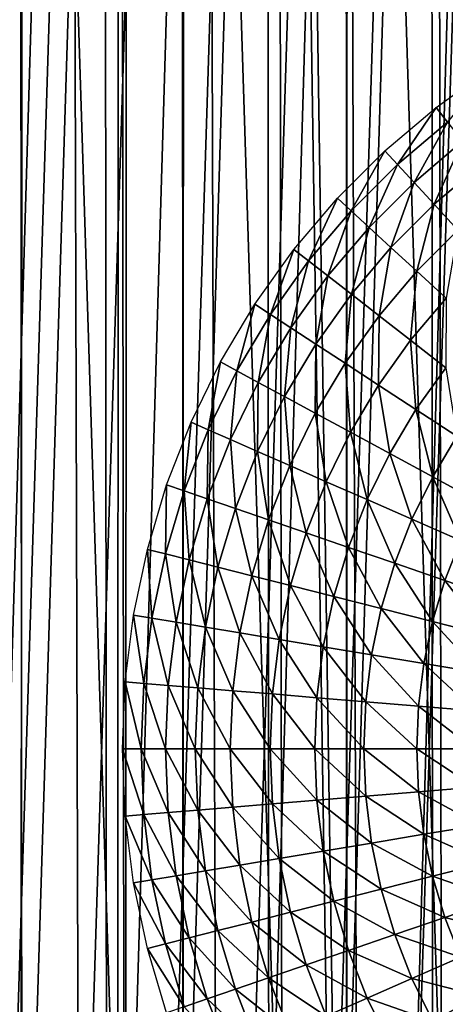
# Model space of a CAD drawing. Header units: millimetres. Extents: x -400 to 400, y -400 to 400.
# Tile 46 of 95: x -27 to -15, y -8 to 22. Entities that reach past the tile are written whole.
import ezdxf

# ---------------------------------------------------------------- set-up
doc = ezdxf.new("R2010")
doc.units = ezdxf.units.MM
doc.header["$LTSCALE"] = 52.148148
for name, color, linetype in [('1', 7, 'CONTINUOUS'), ('2', 7, 'CONTINUOUS'), ('21', 7, 'CONTINUOUS'), ('22', 7, 'CONTINUOUS'), ('33', 7, 'CONTINUOUS'), ('38', 7, 'CONTINUOUS'), ('45', 7, 'CONTINUOUS'), ('50', 7, 'CONTINUOUS'), ('9', 7, 'CONTINUOUS')]:
    doc.layers.add(name, color=color, linetype=linetype)

msp = doc.modelspace()

# ---------------------------------------------------------------- linework, layer by layer
at = {"layer": '1', "color": 253, "linetype": 'Continuous', "true_color": 0x9ca8ab}
for points in [[(-24.413, 399.255, -0.298), (-12.281, -399.81, -0.075), (-12.206, 399.815, -0.075), (-24.413, 399.255, -0.298)], [(-36.605, 398.321, -0.671), (-24.522, -399.245, -0.3), (-24.413, 399.255, -0.298), (-36.605, 398.321, -0.671)], [(-24.522, -399.245, -0.3), (-12.281, -399.81, -0.075), (-24.413, 399.255, -0.298), (-24.522, -399.245, -0.3)], [(-36.736, -398.307, -0.675), (-24.522, -399.245, -0.3), (-36.605, 398.321, -0.671), (-36.736, -398.307, -0.675)]]:
    msp.add_3dface(points, dxfattribs=at)
at = {"layer": '2', "color": 253, "linetype": 'Continuous', "true_color": 0x9ca8ab}
for points in [[(-24.155, 399.269, -1.793), (-12.086, 399.817, -1.573), (-12.181, -399.813, -1.574), (-24.155, 399.269, -1.793)], [(-36.192, 398.355, -2.157), (-24.155, 399.269, -1.793), (-24.304, -399.26, -1.796), (-36.192, 398.355, -2.157)], [(-24.304, -399.26, -1.796), (-24.155, 399.269, -1.793), (-12.181, -399.813, -1.574), (-24.304, -399.26, -1.796)], [(-36.378, -398.342, -2.162), (-36.192, 398.355, -2.157), (-24.304, -399.26, -1.796), (-36.378, -398.342, -2.162)]]:
    msp.add_3dface(points, dxfattribs=at)
at = {"layer": '21', "color": 253, "linetype": 'Continuous', "true_color": 0x9ca8ab}
for points in [[(-12.639, 77.981, 472.043), (-17.588, 77.017, 472.043), (-12.689, -77.973, 472.043), (-12.639, 77.981, 472.043)], [(-17.588, 77.017, 472.043), (-22.475, 75.734, 472.043), (-17.656, -77.002, 472.043), (-17.588, 77.017, 472.043)], [(-17.588, 77.017, 472.043), (-17.656, -77.002, 472.043), (-12.689, -77.973, 472.043), (-17.588, 77.017, 472.043)], [(-22.475, 75.734, 472.043), (-27.299, 74.13, 472.043), (-22.565, -75.706, 472.043), (-22.475, 75.734, 472.043)], [(-22.475, 75.734, 472.043), (-22.565, -75.706, 472.043), (-17.656, -77.002, 472.043), (-22.475, 75.734, 472.043)], [(-27.299, 74.13, 472.043), (-32.003, 72.227, 472.043), (-27.416, -74.086, 472.043), (-27.299, 74.13, 472.043)], [(-27.299, 74.13, 472.043), (-27.416, -74.086, 472.043), (-22.565, -75.706, 472.043), (-27.299, 74.13, 472.043)]]:
    msp.add_3dface(points, dxfattribs=at)
at = {"layer": '22', "color": 253, "linetype": 'Continuous', "true_color": 0x9ca8ab}
for points in [[(-17.588, -77.017, 470.543), (-17.656, 77.002, 470.543), (-12.684, 77.974, 470.543), (-17.588, -77.017, 470.543)], [(-12.644, -77.98, 470.543), (-17.588, -77.017, 470.543), (-12.684, 77.974, 470.543), (-12.644, -77.98, 470.543)], [(-22.473, -75.734, 470.543), (-22.567, 75.706, 470.543), (-17.656, 77.002, 470.543), (-22.473, -75.734, 470.543)], [(-17.588, -77.017, 470.543), (-22.473, -75.734, 470.543), (-17.656, 77.002, 470.543), (-17.588, -77.017, 470.543)], [(-27.298, -74.13, 470.543), (-27.417, 74.086, 470.543), (-22.567, 75.706, 470.543), (-27.298, -74.13, 470.543)], [(-22.473, -75.734, 470.543), (-27.298, -74.13, 470.543), (-22.567, 75.706, 470.543), (-22.473, -75.734, 470.543)], [(-27.298, -74.13, 470.543), (-32.003, -72.227, 470.543), (-27.417, 74.086, 470.543), (-27.298, -74.13, 470.543)]]:
    msp.add_3dface(points, dxfattribs=at)
at = {"layer": '33', "color": 253, "linetype": 'Continuous', "true_color": 0x9ca8ab}
for points in [[(-17.126, -64.975, 509.043), (-13.348, 65.858, 509.043), (-17.594, 64.851, 509.043), (-17.126, -64.975, 509.043)], [(-17.126, -64.975, 509.043), (-12.828, -65.961, 509.043), (-13.348, 65.858, 509.043), (-17.126, -64.975, 509.043)], [(-21.371, -63.705, 509.043), (-17.594, 64.851, 509.043), (-21.784, 63.566, 509.043), (-21.371, -63.705, 509.043)], [(-21.371, -63.705, 509.043), (-17.126, -64.975, 509.043), (-17.594, 64.851, 509.043), (-21.371, -63.705, 509.043)], [(-25.507, -62.167, 509.043), (-21.784, 63.566, 509.043), (-25.866, 62.019, 509.043), (-25.507, -62.167, 509.043)], [(-25.507, -62.167, 509.043), (-21.371, -63.705, 509.043), (-21.784, 63.566, 509.043), (-25.507, -62.167, 509.043)], [(-29.532, -60.356, 509.043), (-25.866, 62.019, 509.043), (-29.838, 60.206, 509.043), (-29.532, -60.356, 509.043)], [(-29.532, -60.356, 509.043), (-25.507, -62.167, 509.043), (-25.866, 62.019, 509.043), (-29.532, -60.356, 509.043)]]:
    msp.add_3dface(points, dxfattribs=at)
at = {"layer": '38', "linetype": 'Continuous'}
for points in [[(-14.928, 75.029, 496.043), (-14.686, -75.077, 496.043), (-10.124, 75.826, 496.043), (-14.928, 75.029, 496.043)], [(-14.686, -75.077, 496.043), (-9.854, -75.861, 496.043), (-10.124, 75.826, 496.043), (-14.686, -75.077, 496.043)], [(-19.683, 73.922, 496.043), (-19.47, -73.978, 496.043), (-14.928, 75.029, 496.043), (-19.683, 73.922, 496.043)], [(-19.47, -73.978, 496.043), (-14.686, -75.077, 496.043), (-14.928, 75.029, 496.043), (-19.47, -73.978, 496.043)], [(-24.393, 72.502, 496.043), (-24.211, -72.563, 496.043), (-19.683, 73.922, 496.043), (-24.393, 72.502, 496.043)], [(-24.211, -72.563, 496.043), (-19.47, -73.978, 496.043), (-19.683, 73.922, 496.043), (-24.211, -72.563, 496.043)], [(-29, 70.789, 496.043), (-28.847, -70.851, 496.043), (-24.393, 72.502, 496.043), (-29, 70.789, 496.043)], [(-28.847, -70.851, 496.043), (-24.211, -72.563, 496.043), (-24.393, 72.502, 496.043), (-28.847, -70.851, 496.043)]]:
    msp.add_3dface(points, dxfattribs=at)
at = {"layer": '45', "linetype": 'Continuous'}
for points in [[(-15.02, -77.05, 472.043), (-15.092, 77.036, 472.043), (-10.127, 77.843, 472.043), (-15.02, -77.05, 472.043)], [(-10.078, -77.849, 472.043), (-15.02, -77.05, 472.043), (-10.127, 77.843, 472.043), (-10.078, -77.849, 472.043)], [(-19.911, -75.93, 472.043), (-20.008, 75.905, 472.043), (-15.092, 77.036, 472.043), (-19.911, -75.93, 472.043)], [(-15.02, -77.05, 472.043), (-19.911, -75.93, 472.043), (-15.092, 77.036, 472.043), (-15.02, -77.05, 472.043)], [(-24.757, -74.489, 472.043), (-24.88, 74.448, 472.043), (-20.008, 75.905, 472.043), (-24.757, -74.489, 472.043)], [(-19.911, -75.93, 472.043), (-24.757, -74.489, 472.043), (-20.008, 75.905, 472.043), (-19.911, -75.93, 472.043)], [(-29.498, -72.745, 472.043), (-29.644, 72.686, 472.043), (-24.88, 74.448, 472.043), (-29.498, -72.745, 472.043)], [(-24.757, -74.489, 472.043), (-29.498, -72.745, 472.043), (-24.88, 74.448, 472.043), (-24.757, -74.489, 472.043)]]:
    msp.add_3dface(points, dxfattribs=at)
at = {"layer": '50', "color": 253, "linetype": 'Continuous', "true_color": 0x9ca8ab}
for points in [[(-29.8, 65, 18), (-29.8, -65, 18), (29.8, 65, 18), (-29.8, 65, 18)], [(29.8, 65, 18), (-29.8, -65, 18), (29.8, -65, 18), (29.8, 65, 18)]]:
    msp.add_3dface(points, dxfattribs=at)
at = {"layer": '9', "color": 253, "linetype": 'Continuous', "true_color": 0x9ca8ab}
for points in [[(-13.308, 20.369, -2.546), (-14.603, 18.761, -4.531), (-14.944, 19.2, -2.546), (-13.308, 20.369, -2.546)], [(-14.944, 19.2, -2.546), (-16.102, 17.491, -4.531), (-16.479, 17.901, -2.546), (-14.944, 19.2, -2.546)], [(-14.603, 18.761, -4.531), (-16.102, 17.491, -4.531), (-14.944, 19.2, -2.546), (-14.603, 18.761, -4.531)], [(-16.102, 17.491, -4.531), (-14.603, 18.761, -4.531), (-15.607, 16.954, -6.494), (-16.102, 17.491, -4.531)], [(-14.603, 18.761, -4.531), (-14.154, 18.185, -6.494), (-15.607, 16.954, -6.494), (-14.603, 18.761, -4.531)], [(-14.154, 18.185, -6.494), (-15.003, 16.298, -8.388), (-15.607, 16.954, -6.494), (-14.154, 18.185, -6.494)], [(-13.606, 17.481, -8.388), (-15.003, 16.298, -8.388), (-14.154, 18.185, -6.494), (-13.606, 17.481, -8.388)], [(-16.479, 17.901, -2.546), (-17.491, 16.102, -4.531), (-17.901, 16.479, -2.546), (-16.479, 17.901, -2.546)], [(-16.102, 17.491, -4.531), (-17.491, 16.102, -4.531), (-16.479, 17.901, -2.546), (-16.102, 17.491, -4.531)], [(-17.491, 16.102, -4.531), (-16.102, 17.491, -4.531), (-16.954, 15.607, -6.494), (-17.491, 16.102, -4.531)], [(-16.102, 17.491, -4.531), (-15.607, 16.954, -6.494), (-16.954, 15.607, -6.494), (-16.102, 17.491, -4.531)], [(-13.606, 17.481, -8.388), (-14.294, 15.528, -10.2), (-15.003, 16.298, -8.388), (-13.606, 17.481, -8.388)], [(-15.607, 16.954, -6.494), (-16.298, 15.003, -8.388), (-16.954, 15.607, -6.494), (-15.607, 16.954, -6.494)], [(-15.003, 16.298, -8.388), (-16.298, 15.003, -8.388), (-15.607, 16.954, -6.494), (-15.003, 16.298, -8.388)], [(-17.901, 16.479, -2.546), (-18.761, 14.603, -4.531), (-19.2, 14.944, -2.546), (-17.901, 16.479, -2.546)], [(-17.491, 16.102, -4.531), (-18.761, 14.603, -4.531), (-17.901, 16.479, -2.546), (-17.491, 16.102, -4.531)], [(-15.003, 16.298, -8.388), (-15.528, 14.294, -10.2), (-16.298, 15.003, -8.388), (-15.003, 16.298, -8.388)], [(-14.294, 15.528, -10.2), (-15.528, 14.294, -10.2), (-15.003, 16.298, -8.388), (-14.294, 15.528, -10.2)], [(-18.761, 14.603, -4.531), (-17.491, 16.102, -4.531), (-18.185, 14.154, -6.494), (-18.761, 14.603, -4.531)], [(-17.491, 16.102, -4.531), (-16.954, 15.607, -6.494), (-18.185, 14.154, -6.494), (-17.491, 16.102, -4.531)], [(-16.954, 15.607, -6.494), (-17.481, 13.606, -8.388), (-18.185, 14.154, -6.494), (-16.954, 15.607, -6.494)], [(-16.298, 15.003, -8.388), (-17.481, 13.606, -8.388), (-16.954, 15.607, -6.494), (-16.298, 15.003, -8.388)], [(-14.294, 15.528, -10.2), (-14.648, 13.485, -11.919), (-15.528, 14.294, -10.2), (-14.294, 15.528, -10.2)], [(-19.2, 14.944, -2.546), (-19.903, 13.003, -4.531), (-20.369, 13.308, -2.546), (-19.2, 14.944, -2.546)], [(-18.761, 14.603, -4.531), (-19.903, 13.003, -4.531), (-19.2, 14.944, -2.546), (-18.761, 14.603, -4.531)], [(-16.298, 15.003, -8.388), (-16.655, 12.963, -10.2), (-17.481, 13.606, -8.388), (-16.298, 15.003, -8.388)], [(-15.528, 14.294, -10.2), (-16.655, 12.963, -10.2), (-16.298, 15.003, -8.388), (-15.528, 14.294, -10.2)], [(-19.903, 13.003, -4.531), (-18.761, 14.603, -4.531), (-19.292, 12.604, -6.494), (-19.903, 13.003, -4.531)], [(-18.761, 14.603, -4.531), (-18.185, 14.154, -6.494), (-19.292, 12.604, -6.494), (-18.761, 14.603, -4.531)], [(-18.185, 14.154, -6.494), (-18.545, 12.116, -8.388), (-19.292, 12.604, -6.494), (-18.185, 14.154, -6.494)], [(-17.481, 13.606, -8.388), (-18.545, 12.116, -8.388), (-18.185, 14.154, -6.494), (-17.481, 13.606, -8.388)], [(-15.528, 14.294, -10.2), (-15.712, 12.229, -11.919), (-16.655, 12.963, -10.2), (-15.528, 14.294, -10.2)], [(-14.648, 13.485, -11.919), (-15.712, 12.229, -11.919), (-15.528, 14.294, -10.2), (-14.648, 13.485, -11.919)], [(-17.481, 13.606, -8.388), (-17.669, 11.543, -10.2), (-18.545, 12.116, -8.388), (-17.481, 13.606, -8.388)], [(-16.655, 12.963, -10.2), (-17.669, 11.543, -10.2), (-17.481, 13.606, -8.388), (-16.655, 12.963, -10.2)], [(-20.369, 13.308, -2.546), (-20.909, 11.315, -4.531), (-21.398, 11.58, -2.546), (-20.369, 13.308, -2.546)], [(-19.903, 13.003, -4.531), (-20.909, 11.315, -4.531), (-20.369, 13.308, -2.546), (-19.903, 13.003, -4.531)], [(-14.648, 13.485, -11.919), (-14.659, 11.409, -13.532), (-15.712, 12.229, -11.919), (-14.648, 13.485, -11.919)], [(-20.909, 11.315, -4.531), (-19.903, 13.003, -4.531), (-20.267, 10.968, -6.494), (-20.909, 11.315, -4.531)], [(-19.903, 13.003, -4.531), (-19.292, 12.604, -6.494), (-20.267, 10.968, -6.494), (-19.903, 13.003, -4.531)], [(-16.655, 12.963, -10.2), (-16.668, 10.89, -11.919), (-17.669, 11.543, -10.2), (-16.655, 12.963, -10.2)], [(-15.712, 12.229, -11.919), (-16.668, 10.89, -11.919), (-16.655, 12.963, -10.2), (-15.712, 12.229, -11.919)], [(-19.292, 12.604, -6.494), (-19.482, 10.543, -8.388), (-20.267, 10.968, -6.494), (-19.292, 12.604, -6.494)], [(-18.545, 12.116, -8.388), (-19.482, 10.543, -8.388), (-19.292, 12.604, -6.494), (-18.545, 12.116, -8.388)], [(-18.545, 12.116, -8.388), (-18.562, 10.045, -10.2), (-19.482, 10.543, -8.388), (-18.545, 12.116, -8.388)], [(-17.669, 11.543, -10.2), (-18.562, 10.045, -10.2), (-18.545, 12.116, -8.388), (-17.669, 11.543, -10.2)], [(-15.712, 12.229, -11.919), (-15.551, 10.16, -13.532), (-16.668, 10.89, -11.919), (-15.712, 12.229, -11.919)], [(-14.659, 11.409, -13.532), (-15.551, 10.16, -13.532), (-15.712, 12.229, -11.919), (-14.659, 11.409, -13.532)], [(-21.398, 11.58, -2.546), (-21.772, 9.55, -4.531), (-22.281, 9.774, -2.546), (-21.398, 11.58, -2.546)], [(-20.909, 11.315, -4.531), (-21.772, 9.55, -4.531), (-21.398, 11.58, -2.546), (-20.909, 11.315, -4.531)], [(-17.669, 11.543, -10.2), (-17.51, 9.476, -11.919), (-18.562, 10.045, -10.2), (-17.669, 11.543, -10.2)], [(-16.668, 10.89, -11.919), (-17.51, 9.476, -11.919), (-17.669, 11.543, -10.2), (-16.668, 10.89, -11.919)], [(-21.772, 9.55, -4.531), (-20.909, 11.315, -4.531), (-21.103, 9.257, -6.494), (-21.772, 9.55, -4.531)], [(-20.909, 11.315, -4.531), (-20.267, 10.968, -6.494), (-21.103, 9.257, -6.494), (-20.909, 11.315, -4.531)], [(-14.659, 11.409, -13.532), (-14.324, 9.358, -15.027), (-15.551, 10.16, -13.532), (-14.659, 11.409, -13.532)], [(-20.267, 10.968, -6.494), (-20.287, 8.899, -8.388), (-21.103, 9.257, -6.494), (-20.267, 10.968, -6.494)], [(-19.482, 10.543, -8.388), (-20.287, 8.899, -8.388), (-20.267, 10.968, -6.494), (-19.482, 10.543, -8.388)], [(-16.668, 10.89, -11.919), (-16.336, 8.841, -13.532), (-17.51, 9.476, -11.919), (-16.668, 10.89, -11.919)], [(-15.551, 10.16, -13.532), (-16.336, 8.841, -13.532), (-16.668, 10.89, -11.919), (-15.551, 10.16, -13.532)], [(-19.482, 10.543, -8.388), (-19.328, 8.478, -10.2), (-20.287, 8.899, -8.388), (-19.482, 10.543, -8.388)], [(-18.562, 10.045, -10.2), (-19.328, 8.478, -10.2), (-19.482, 10.543, -8.388), (-18.562, 10.045, -10.2)], [(-18.562, 10.045, -10.2), (-18.233, 7.998, -11.919), (-19.328, 8.478, -10.2), (-18.562, 10.045, -10.2)], [(-17.51, 9.476, -11.919), (-18.233, 7.998, -11.919), (-18.562, 10.045, -10.2), (-17.51, 9.476, -11.919)], [(-15.551, 10.16, -13.532), (-15.048, 8.144, -15.027), (-16.336, 8.841, -13.532), (-15.551, 10.16, -13.532)], [(-14.324, 9.358, -15.027), (-15.048, 8.144, -15.027), (-15.551, 10.16, -13.532), (-14.324, 9.358, -15.027)], [(-22.281, 9.774, -2.546), (-22.486, 7.72, -4.531), (-23.012, 7.9, -2.546), (-22.281, 9.774, -2.546)], [(-21.772, 9.55, -4.531), (-22.486, 7.72, -4.531), (-22.281, 9.774, -2.546), (-21.772, 9.55, -4.531)], [(-22.486, 7.72, -4.531), (-21.772, 9.55, -4.531), (-21.796, 7.482, -6.494), (-22.486, 7.72, -4.531)], [(-21.772, 9.55, -4.531), (-21.103, 9.257, -6.494), (-21.796, 7.482, -6.494), (-21.772, 9.55, -4.531)], [(-17.51, 9.476, -11.919), (-17.011, 7.462, -13.532), (-18.233, 7.998, -11.919), (-17.51, 9.476, -11.919)], [(-16.336, 8.841, -13.532), (-17.011, 7.462, -13.532), (-17.51, 9.476, -11.919), (-16.336, 8.841, -13.532)], [(-21.103, 9.257, -6.494), (-20.952, 7.193, -8.388), (-21.796, 7.482, -6.494), (-21.103, 9.257, -6.494)], [(-20.287, 8.899, -8.388), (-20.952, 7.193, -8.388), (-21.103, 9.257, -6.494), (-20.287, 8.899, -8.388)], [(-14.324, 9.358, -15.027), (-13.654, 7.389, -16.395), (-15.048, 8.144, -15.027), (-14.324, 9.358, -15.027)], [(-20.287, 8.899, -8.388), (-19.962, 6.853, -10.2), (-20.952, 7.193, -8.388), (-20.287, 8.899, -8.388)], [(-19.328, 8.478, -10.2), (-19.962, 6.853, -10.2), (-20.287, 8.899, -8.388), (-19.328, 8.478, -10.2)], [(-16.336, 8.841, -13.532), (-15.669, 6.873, -15.027), (-17.011, 7.462, -13.532), (-16.336, 8.841, -13.532)], [(-15.048, 8.144, -15.027), (-15.669, 6.873, -15.027), (-16.336, 8.841, -13.532), (-15.048, 8.144, -15.027)], [(-19.328, 8.478, -10.2), (-18.831, 6.465, -11.919), (-19.962, 6.853, -10.2), (-19.328, 8.478, -10.2)], [(-18.233, 7.998, -11.919), (-18.831, 6.465, -11.919), (-19.328, 8.478, -10.2), (-18.233, 7.998, -11.919)], [(-18.233, 7.998, -11.919), (-17.569, 6.031, -13.532), (-18.831, 6.465, -11.919), (-18.233, 7.998, -11.919)], [(-17.011, 7.462, -13.532), (-17.569, 6.031, -13.532), (-18.233, 7.998, -11.919), (-17.011, 7.462, -13.532)], [(-15.048, 8.144, -15.027), (-14.218, 6.236, -16.395), (-15.669, 6.873, -15.027), (-15.048, 8.144, -15.027)], [(-13.654, 7.389, -16.395), (-14.218, 6.236, -16.395), (-15.048, 8.144, -15.027), (-13.654, 7.389, -16.395)], [(-23.012, 7.9, -2.546), (-23.047, 5.836, -4.531), (-23.586, 5.973, -2.546), (-23.012, 7.9, -2.546)], [(-22.486, 7.72, -4.531), (-23.047, 5.836, -4.531), (-23.012, 7.9, -2.546), (-22.486, 7.72, -4.531)], [(-23.047, 5.836, -4.531), (-22.486, 7.72, -4.531), (-22.339, 5.657, -6.494), (-23.047, 5.836, -4.531)], [(-22.486, 7.72, -4.531), (-21.796, 7.482, -6.494), (-22.339, 5.657, -6.494), (-22.486, 7.72, -4.531)], [(-21.796, 7.482, -6.494), (-21.475, 5.438, -8.388), (-22.339, 5.657, -6.494), (-21.796, 7.482, -6.494)], [(-20.952, 7.193, -8.388), (-21.475, 5.438, -8.388), (-21.796, 7.482, -6.494), (-20.952, 7.193, -8.388)], [(-17.011, 7.462, -13.532), (-16.183, 5.556, -15.027), (-17.569, 6.031, -13.532), (-17.011, 7.462, -13.532)], [(-15.669, 6.873, -15.027), (-16.183, 5.556, -15.027), (-17.011, 7.462, -13.532), (-15.669, 6.873, -15.027)], [(-20.952, 7.193, -8.388), (-20.459, 5.181, -10.2), (-21.475, 5.438, -8.388), (-20.952, 7.193, -8.388)], [(-19.962, 6.853, -10.2), (-20.459, 5.181, -10.2), (-20.952, 7.193, -8.388), (-19.962, 6.853, -10.2)], [(-19.962, 6.853, -10.2), (-19.301, 4.888, -11.919), (-20.459, 5.181, -10.2), (-19.962, 6.853, -10.2)], [(-18.831, 6.465, -11.919), (-19.301, 4.888, -11.919), (-19.962, 6.853, -10.2), (-18.831, 6.465, -11.919)], [(-15.669, 6.873, -15.027), (-14.684, 5.041, -16.395), (-16.183, 5.556, -15.027), (-15.669, 6.873, -15.027)], [(-14.218, 6.236, -16.395), (-14.684, 5.041, -16.395), (-15.669, 6.873, -15.027), (-14.218, 6.236, -16.395)], [(-18.831, 6.465, -11.919), (-18.007, 4.56, -13.532), (-19.301, 4.888, -11.919), (-18.831, 6.465, -11.919)], [(-17.569, 6.031, -13.532), (-18.007, 4.56, -13.532), (-18.831, 6.465, -11.919), (-17.569, 6.031, -13.532)], [(-14.218, 6.236, -16.395), (-13.082, 4.491, -17.625), (-14.684, 5.041, -16.395), (-14.218, 6.236, -16.395)], [(-23.586, 5.973, -2.546), (-23.45, 3.913, -4.531), (-23.999, 4.005, -2.546), (-23.586, 5.973, -2.546)], [(-23.047, 5.836, -4.531), (-23.45, 3.913, -4.531), (-23.586, 5.973, -2.546), (-23.047, 5.836, -4.531)], [(-17.569, 6.031, -13.532), (-16.587, 4.2, -15.027), (-18.007, 4.56, -13.532), (-17.569, 6.031, -13.532)], [(-16.183, 5.556, -15.027), (-16.587, 4.2, -15.027), (-17.569, 6.031, -13.532), (-16.183, 5.556, -15.027)], [(-23.45, 3.913, -4.531), (-23.047, 5.836, -4.531), (-22.73, 3.793, -6.494), (-23.45, 3.913, -4.531)], [(-23.047, 5.836, -4.531), (-22.339, 5.657, -6.494), (-22.73, 3.793, -6.494), (-23.047, 5.836, -4.531)], [(-22.339, 5.657, -6.494), (-21.85, 3.646, -8.388), (-22.73, 3.793, -6.494), (-22.339, 5.657, -6.494)], [(-21.475, 5.438, -8.388), (-21.85, 3.646, -8.388), (-22.339, 5.657, -6.494), (-21.475, 5.438, -8.388)], [(-21.475, 5.438, -8.388), (-20.817, 3.474, -10.2), (-21.85, 3.646, -8.388), (-21.475, 5.438, -8.388)], [(-20.459, 5.181, -10.2), (-20.817, 3.474, -10.2), (-21.475, 5.438, -8.388), (-20.459, 5.181, -10.2)], [(-16.183, 5.556, -15.027), (-15.05, 3.811, -16.395), (-16.587, 4.2, -15.027), (-16.183, 5.556, -15.027)], [(-14.684, 5.041, -16.395), (-15.05, 3.811, -16.395), (-16.183, 5.556, -15.027), (-14.684, 5.041, -16.395)], [(-20.459, 5.181, -10.2), (-19.639, 3.277, -11.919), (-20.817, 3.474, -10.2), (-20.459, 5.181, -10.2)], [(-19.301, 4.888, -11.919), (-19.639, 3.277, -11.919), (-20.459, 5.181, -10.2), (-19.301, 4.888, -11.919)], [(-14.684, 5.041, -16.395), (-13.408, 3.395, -17.625), (-15.05, 3.811, -16.395), (-14.684, 5.041, -16.395)], [(-13.082, 4.491, -17.625), (-13.408, 3.395, -17.625), (-14.684, 5.041, -16.395), (-13.082, 4.491, -17.625)], [(-19.301, 4.888, -11.919), (-18.322, 3.057, -13.532), (-19.639, 3.277, -11.919), (-19.301, 4.888, -11.919)], [(-18.007, 4.56, -13.532), (-18.322, 3.057, -13.532), (-19.301, 4.888, -11.919), (-18.007, 4.56, -13.532)], [(-18.007, 4.56, -13.532), (-16.877, 2.816, -15.027), (-18.322, 3.057, -13.532), (-18.007, 4.56, -13.532)], [(-16.587, 4.2, -15.027), (-16.877, 2.816, -15.027), (-18.007, 4.56, -13.532), (-16.587, 4.2, -15.027)], [(-16.587, 4.2, -15.027), (-15.314, 2.555, -16.395), (-16.877, 2.816, -15.027), (-16.587, 4.2, -15.027)], [(-15.05, 3.811, -16.395), (-15.314, 2.555, -16.395), (-16.587, 4.2, -15.027), (-15.05, 3.811, -16.395)], [(-23.999, 4.005, -2.546), (-23.693, 1.963, -4.531), (-24.248, 2.009, -2.546), (-23.999, 4.005, -2.546)], [(-23.45, 3.913, -4.531), (-23.693, 1.963, -4.531), (-23.999, 4.005, -2.546), (-23.45, 3.913, -4.531)], [(-23.693, 1.963, -4.531), (-23.45, 3.913, -4.531), (-22.966, 1.903, -6.494), (-23.693, 1.963, -4.531)], [(-23.45, 3.913, -4.531), (-22.73, 3.793, -6.494), (-22.966, 1.903, -6.494), (-23.45, 3.913, -4.531)], [(-22.73, 3.793, -6.494), (-22.077, 1.829, -8.388), (-22.966, 1.903, -6.494), (-22.73, 3.793, -6.494)], [(-21.85, 3.646, -8.388), (-22.077, 1.829, -8.388), (-22.73, 3.793, -6.494), (-21.85, 3.646, -8.388)], [(-21.85, 3.646, -8.388), (-21.033, 1.743, -10.2), (-22.077, 1.829, -8.388), (-21.85, 3.646, -8.388)], [(-20.817, 3.474, -10.2), (-21.033, 1.743, -10.2), (-21.85, 3.646, -8.388), (-20.817, 3.474, -10.2)], [(-15.05, 3.811, -16.395), (-13.643, 2.277, -17.625), (-15.314, 2.555, -16.395), (-15.05, 3.811, -16.395)], [(-13.408, 3.395, -17.625), (-13.643, 2.277, -17.625), (-15.05, 3.811, -16.395), (-13.408, 3.395, -17.625)], [(-20.817, 3.474, -10.2), (-19.842, 1.644, -11.919), (-21.033, 1.743, -10.2), (-20.817, 3.474, -10.2)], [(-19.639, 3.277, -11.919), (-19.842, 1.644, -11.919), (-20.817, 3.474, -10.2), (-19.639, 3.277, -11.919)], [(-19.639, 3.277, -11.919), (-18.512, 1.534, -13.532), (-19.842, 1.644, -11.919), (-19.639, 3.277, -11.919)], [(-18.322, 3.057, -13.532), (-18.512, 1.534, -13.532), (-19.639, 3.277, -11.919), (-18.322, 3.057, -13.532)], [(-18.322, 3.057, -13.532), (-17.052, 1.413, -15.027), (-18.512, 1.534, -13.532), (-18.322, 3.057, -13.532)], [(-16.877, 2.816, -15.027), (-17.052, 1.413, -15.027), (-18.322, 3.057, -13.532), (-16.877, 2.816, -15.027)], [(-16.877, 2.816, -15.027), (-15.472, 1.282, -16.395), (-17.052, 1.413, -15.027), (-16.877, 2.816, -15.027)], [(-15.314, 2.555, -16.395), (-15.472, 1.282, -16.395), (-16.877, 2.816, -15.027), (-15.314, 2.555, -16.395)], [(-15.314, 2.555, -16.395), (-13.784, 1.142, -17.625), (-15.472, 1.282, -16.395), (-15.314, 2.555, -16.395)], [(-13.643, 2.277, -17.625), (-13.784, 1.142, -17.625), (-15.314, 2.555, -16.395), (-13.643, 2.277, -17.625)], [(-24.248, 2.009, -2.546), (-23.774, 0, -4.531), (-24.331, 0, -2.546), (-24.248, 2.009, -2.546)], [(-23.693, 1.963, -4.531), (-23.774, 0, -4.531), (-24.248, 2.009, -2.546), (-23.693, 1.963, -4.531)], [(-23.774, 0, -4.531), (-23.693, 1.963, -4.531), (-23.044, 0, -6.494), (-23.774, 0, -4.531)], [(-23.693, 1.963, -4.531), (-22.966, 1.903, -6.494), (-23.044, 0, -6.494), (-23.693, 1.963, -4.531)], [(-22.966, 1.903, -6.494), (-22.152, 0, -8.388), (-23.044, 0, -6.494), (-22.966, 1.903, -6.494)], [(-22.077, 1.829, -8.388), (-22.152, 0, -8.388), (-22.966, 1.903, -6.494), (-22.077, 1.829, -8.388)], [(-22.077, 1.829, -8.388), (-21.105, 0, -10.2), (-22.152, 0, -8.388), (-22.077, 1.829, -8.388)], [(-21.033, 1.743, -10.2), (-21.105, 0, -10.2), (-22.077, 1.829, -8.388), (-21.033, 1.743, -10.2)], [(-21.033, 1.743, -10.2), (-19.91, 0, -11.919), (-21.105, 0, -10.2), (-21.033, 1.743, -10.2)], [(-19.842, 1.644, -11.919), (-19.91, 0, -11.919), (-21.033, 1.743, -10.2), (-19.842, 1.644, -11.919)], [(-19.842, 1.644, -11.919), (-18.575, 0, -13.532), (-19.91, 0, -11.919), (-19.842, 1.644, -11.919)], [(-18.512, 1.534, -13.532), (-18.575, 0, -13.532), (-19.842, 1.644, -11.919), (-18.512, 1.534, -13.532)], [(-18.512, 1.534, -13.532), (-17.11, 0, -15.027), (-18.575, 0, -13.532), (-18.512, 1.534, -13.532)], [(-17.052, 1.413, -15.027), (-17.11, 0, -15.027), (-18.512, 1.534, -13.532), (-17.052, 1.413, -15.027)], [(-17.052, 1.413, -15.027), (-15.525, 0, -16.395), (-17.11, 0, -15.027), (-17.052, 1.413, -15.027)], [(-15.472, 1.282, -16.395), (-15.525, 0, -16.395), (-17.052, 1.413, -15.027), (-15.472, 1.282, -16.395)], [(-15.472, 1.282, -16.395), (-13.831, 0, -17.625), (-15.525, 0, -16.395), (-15.472, 1.282, -16.395)], [(-13.784, 1.142, -17.625), (-13.831, 0, -17.625), (-15.472, 1.282, -16.395), (-13.784, 1.142, -17.625)], [(-23.774, 0, -4.531), (-23.693, -1.963, -4.531), (-24.331, 0, -2.546), (-23.774, 0, -4.531)], [(-24.331, 0, -2.546), (-23.693, -1.963, -4.531), (-24.248, -2.009, -2.546), (-24.331, 0, -2.546)], [(-23.693, -1.963, -4.531), (-23.774, 0, -4.531), (-22.966, -1.903, -6.494), (-23.693, -1.963, -4.531)], [(-23.774, 0, -4.531), (-23.044, 0, -6.494), (-22.966, -1.903, -6.494), (-23.774, 0, -4.531)], [(-22.152, 0, -8.388), (-22.077, -1.829, -8.388), (-23.044, 0, -6.494), (-22.152, 0, -8.388)], [(-23.044, 0, -6.494), (-22.077, -1.829, -8.388), (-22.966, -1.903, -6.494), (-23.044, 0, -6.494)], [(-21.105, 0, -10.2), (-21.033, -1.743, -10.2), (-22.152, 0, -8.388), (-21.105, 0, -10.2)], [(-22.152, 0, -8.388), (-21.033, -1.743, -10.2), (-22.077, -1.829, -8.388), (-22.152, 0, -8.388)], [(-19.91, 0, -11.919), (-19.842, -1.644, -11.919), (-21.105, 0, -10.2), (-19.91, 0, -11.919)], [(-21.105, 0, -10.2), (-19.842, -1.644, -11.919), (-21.033, -1.743, -10.2), (-21.105, 0, -10.2)], [(-18.575, 0, -13.532), (-18.512, -1.534, -13.532), (-19.91, 0, -11.919), (-18.575, 0, -13.532)], [(-19.91, 0, -11.919), (-18.512, -1.534, -13.532), (-19.842, -1.644, -11.919), (-19.91, 0, -11.919)], [(-17.11, 0, -15.027), (-17.052, -1.413, -15.027), (-18.575, 0, -13.532), (-17.11, 0, -15.027)], [(-18.575, 0, -13.532), (-17.052, -1.413, -15.027), (-18.512, -1.534, -13.532), (-18.575, 0, -13.532)], [(-15.525, 0, -16.395), (-15.472, -1.282, -16.395), (-17.11, 0, -15.027), (-15.525, 0, -16.395)], [(-17.11, 0, -15.027), (-15.472, -1.282, -16.395), (-17.052, -1.413, -15.027), (-17.11, 0, -15.027)], [(-13.831, 0, -17.625), (-13.784, -1.142, -17.625), (-15.525, 0, -16.395), (-13.831, 0, -17.625)], [(-15.525, 0, -16.395), (-13.784, -1.142, -17.625), (-15.472, -1.282, -16.395), (-15.525, 0, -16.395)], [(-13.784, -1.142, -17.625), (-13.643, -2.277, -17.625), (-15.472, -1.282, -16.395), (-13.784, -1.142, -17.625)], [(-17.052, -1.413, -15.027), (-16.877, -2.816, -15.027), (-18.512, -1.534, -13.532), (-17.052, -1.413, -15.027)], [(-15.472, -1.282, -16.395), (-15.314, -2.555, -16.395), (-17.052, -1.413, -15.027), (-15.472, -1.282, -16.395)], [(-17.052, -1.413, -15.027), (-15.314, -2.555, -16.395), (-16.877, -2.816, -15.027), (-17.052, -1.413, -15.027)], [(-15.472, -1.282, -16.395), (-13.643, -2.277, -17.625), (-15.314, -2.555, -16.395), (-15.472, -1.282, -16.395)], [(-21.033, -1.743, -10.2), (-20.817, -3.474, -10.2), (-22.077, -1.829, -8.388), (-21.033, -1.743, -10.2)], [(-19.842, -1.644, -11.919), (-19.639, -3.277, -11.919), (-21.033, -1.743, -10.2), (-19.842, -1.644, -11.919)], [(-21.033, -1.743, -10.2), (-19.639, -3.277, -11.919), (-20.817, -3.474, -10.2), (-21.033, -1.743, -10.2)], [(-18.512, -1.534, -13.532), (-18.322, -3.057, -13.532), (-19.842, -1.644, -11.919), (-18.512, -1.534, -13.532)], [(-19.842, -1.644, -11.919), (-18.322, -3.057, -13.532), (-19.639, -3.277, -11.919), (-19.842, -1.644, -11.919)], [(-18.512, -1.534, -13.532), (-16.877, -2.816, -15.027), (-18.322, -3.057, -13.532), (-18.512, -1.534, -13.532)], [(-23.693, -1.963, -4.531), (-23.45, -3.913, -4.531), (-24.248, -2.009, -2.546), (-23.693, -1.963, -4.531)], [(-24.248, -2.009, -2.546), (-23.45, -3.913, -4.531), (-23.999, -4.005, -2.546), (-24.248, -2.009, -2.546)], [(-23.693, -1.963, -4.531), (-22.966, -1.903, -6.494), (-22.73, -3.793, -6.494), (-23.693, -1.963, -4.531)], [(-23.45, -3.913, -4.531), (-23.693, -1.963, -4.531), (-22.73, -3.793, -6.494), (-23.45, -3.913, -4.531)], [(-22.077, -1.829, -8.388), (-21.85, -3.646, -8.388), (-22.966, -1.903, -6.494), (-22.077, -1.829, -8.388)], [(-22.966, -1.903, -6.494), (-21.85, -3.646, -8.388), (-22.73, -3.793, -6.494), (-22.966, -1.903, -6.494)], [(-22.077, -1.829, -8.388), (-20.817, -3.474, -10.2), (-21.85, -3.646, -8.388), (-22.077, -1.829, -8.388)], [(-13.643, -2.277, -17.625), (-13.408, -3.395, -17.625), (-15.314, -2.555, -16.395), (-13.643, -2.277, -17.625)], [(-15.314, -2.555, -16.395), (-15.05, -3.811, -16.395), (-16.877, -2.816, -15.027), (-15.314, -2.555, -16.395)], [(-15.314, -2.555, -16.395), (-13.408, -3.395, -17.625), (-15.05, -3.811, -16.395), (-15.314, -2.555, -16.395)], [(-16.877, -2.816, -15.027), (-16.587, -4.2, -15.027), (-18.322, -3.057, -13.532), (-16.877, -2.816, -15.027)], [(-16.877, -2.816, -15.027), (-15.05, -3.811, -16.395), (-16.587, -4.2, -15.027), (-16.877, -2.816, -15.027)], [(-18.322, -3.057, -13.532), (-18.007, -4.56, -13.532), (-19.639, -3.277, -11.919), (-18.322, -3.057, -13.532)], [(-18.322, -3.057, -13.532), (-16.587, -4.2, -15.027), (-18.007, -4.56, -13.532), (-18.322, -3.057, -13.532)], [(-20.817, -3.474, -10.2), (-20.459, -5.181, -10.2), (-21.85, -3.646, -8.388), (-20.817, -3.474, -10.2)], [(-19.639, -3.277, -11.919), (-19.301, -4.888, -11.919), (-20.817, -3.474, -10.2), (-19.639, -3.277, -11.919)], [(-20.817, -3.474, -10.2), (-19.301, -4.888, -11.919), (-20.459, -5.181, -10.2), (-20.817, -3.474, -10.2)], [(-19.639, -3.277, -11.919), (-18.007, -4.56, -13.532), (-19.301, -4.888, -11.919), (-19.639, -3.277, -11.919)], [(-13.408, -3.395, -17.625), (-13.082, -4.491, -17.625), (-15.05, -3.811, -16.395), (-13.408, -3.395, -17.625)], [(-23.45, -3.913, -4.531), (-22.73, -3.793, -6.494), (-22.339, -5.657, -6.494), (-23.45, -3.913, -4.531)], [(-21.85, -3.646, -8.388), (-21.475, -5.438, -8.388), (-22.73, -3.793, -6.494), (-21.85, -3.646, -8.388)], [(-22.73, -3.793, -6.494), (-21.475, -5.438, -8.388), (-22.339, -5.657, -6.494), (-22.73, -3.793, -6.494)], [(-21.85, -3.646, -8.388), (-20.459, -5.181, -10.2), (-21.475, -5.438, -8.388), (-21.85, -3.646, -8.388)], [(-15.05, -3.811, -16.395), (-14.684, -5.041, -16.395), (-16.587, -4.2, -15.027), (-15.05, -3.811, -16.395)], [(-15.05, -3.811, -16.395), (-13.082, -4.491, -17.625), (-14.684, -5.041, -16.395), (-15.05, -3.811, -16.395)], [(-23.45, -3.913, -4.531), (-23.047, -5.836, -4.531), (-23.999, -4.005, -2.546), (-23.45, -3.913, -4.531)], [(-23.999, -4.005, -2.546), (-23.047, -5.836, -4.531), (-23.586, -5.973, -2.546), (-23.999, -4.005, -2.546)], [(-23.047, -5.836, -4.531), (-23.45, -3.913, -4.531), (-22.339, -5.657, -6.494), (-23.047, -5.836, -4.531)], [(-16.587, -4.2, -15.027), (-16.183, -5.556, -15.027), (-18.007, -4.56, -13.532), (-16.587, -4.2, -15.027)], [(-16.587, -4.2, -15.027), (-14.684, -5.041, -16.395), (-16.183, -5.556, -15.027), (-16.587, -4.2, -15.027)], [(-18.007, -4.56, -13.532), (-17.569, -6.031, -13.532), (-19.301, -4.888, -11.919), (-18.007, -4.56, -13.532)], [(-18.007, -4.56, -13.532), (-16.183, -5.556, -15.027), (-17.569, -6.031, -13.532), (-18.007, -4.56, -13.532)], [(-13.082, -4.491, -17.625), (-12.666, -5.556, -17.625), (-14.684, -5.041, -16.395), (-13.082, -4.491, -17.625)], [(-19.301, -4.888, -11.919), (-18.831, -6.465, -11.919), (-20.459, -5.181, -10.2), (-19.301, -4.888, -11.919)], [(-19.301, -4.888, -11.919), (-17.569, -6.031, -13.532), (-18.831, -6.465, -11.919), (-19.301, -4.888, -11.919)], [(-20.459, -5.181, -10.2), (-19.962, -6.853, -10.2), (-21.475, -5.438, -8.388), (-20.459, -5.181, -10.2)], [(-20.459, -5.181, -10.2), (-18.831, -6.465, -11.919), (-19.962, -6.853, -10.2), (-20.459, -5.181, -10.2)], [(-14.684, -5.041, -16.395), (-14.218, -6.236, -16.395), (-16.183, -5.556, -15.027), (-14.684, -5.041, -16.395)], [(-14.684, -5.041, -16.395), (-12.666, -5.556, -17.625), (-14.218, -6.236, -16.395), (-14.684, -5.041, -16.395)], [(-21.475, -5.438, -8.388), (-20.952, -7.193, -8.388), (-22.339, -5.657, -6.494), (-21.475, -5.438, -8.388)], [(-21.475, -5.438, -8.388), (-19.962, -6.853, -10.2), (-20.952, -7.193, -8.388), (-21.475, -5.438, -8.388)], [(-16.183, -5.556, -15.027), (-15.669, -6.873, -15.027), (-17.569, -6.031, -13.532), (-16.183, -5.556, -15.027)], [(-16.183, -5.556, -15.027), (-14.218, -6.236, -16.395), (-15.669, -6.873, -15.027), (-16.183, -5.556, -15.027)], [(-23.047, -5.836, -4.531), (-22.486, -7.72, -4.531), (-23.586, -5.973, -2.546), (-23.047, -5.836, -4.531)], [(-23.047, -5.836, -4.531), (-22.339, -5.657, -6.494), (-21.796, -7.482, -6.494), (-23.047, -5.836, -4.531)], [(-22.486, -7.72, -4.531), (-23.047, -5.836, -4.531), (-21.796, -7.482, -6.494), (-22.486, -7.72, -4.531)], [(-22.339, -5.657, -6.494), (-20.952, -7.193, -8.388), (-21.796, -7.482, -6.494), (-22.339, -5.657, -6.494)], [(-23.586, -5.973, -2.546), (-22.486, -7.72, -4.531), (-23.012, -7.9, -2.546), (-23.586, -5.973, -2.546)], [(-17.569, -6.031, -13.532), (-17.011, -7.462, -13.532), (-18.831, -6.465, -11.919), (-17.569, -6.031, -13.532)], [(-17.569, -6.031, -13.532), (-15.669, -6.873, -15.027), (-17.011, -7.462, -13.532), (-17.569, -6.031, -13.532)], [(-18.831, -6.465, -11.919), (-18.233, -7.998, -11.919), (-19.962, -6.853, -10.2), (-18.831, -6.465, -11.919)], [(-18.831, -6.465, -11.919), (-17.011, -7.462, -13.532), (-18.233, -7.998, -11.919), (-18.831, -6.465, -11.919)], [(-14.218, -6.236, -16.395), (-13.654, -7.389, -16.395), (-15.669, -6.873, -15.027), (-14.218, -6.236, -16.395)], [(-19.962, -6.853, -10.2), (-19.328, -8.478, -10.2), (-20.952, -7.193, -8.388), (-19.962, -6.853, -10.2)], [(-19.962, -6.853, -10.2), (-18.233, -7.998, -11.919), (-19.328, -8.478, -10.2), (-19.962, -6.853, -10.2)], [(-15.669, -6.873, -15.027), (-15.048, -8.144, -15.027), (-17.011, -7.462, -13.532), (-15.669, -6.873, -15.027)], [(-15.669, -6.873, -15.027), (-13.654, -7.389, -16.395), (-15.048, -8.144, -15.027), (-15.669, -6.873, -15.027)], [(-20.952, -7.193, -8.388), (-20.287, -8.899, -8.388), (-21.796, -7.482, -6.494), (-20.952, -7.193, -8.388)], [(-20.952, -7.193, -8.388), (-19.328, -8.478, -10.2), (-20.287, -8.899, -8.388), (-20.952, -7.193, -8.388)], [(-22.486, -7.72, -4.531), (-21.796, -7.482, -6.494), (-21.103, -9.257, -6.494), (-22.486, -7.72, -4.531)], [(-21.796, -7.482, -6.494), (-20.287, -8.899, -8.388), (-21.103, -9.257, -6.494), (-21.796, -7.482, -6.494)], [(-17.011, -7.462, -13.532), (-16.336, -8.841, -13.532), (-18.233, -7.998, -11.919), (-17.011, -7.462, -13.532)], [(-17.011, -7.462, -13.532), (-15.048, -8.144, -15.027), (-16.336, -8.841, -13.532), (-17.011, -7.462, -13.532)], [(-13.654, -7.389, -16.395), (-12.997, -8.492, -16.395), (-15.048, -8.144, -15.027), (-13.654, -7.389, -16.395)]]:
    msp.add_3dface(points, dxfattribs=at)

doc.saveas('drawing.dxf')
